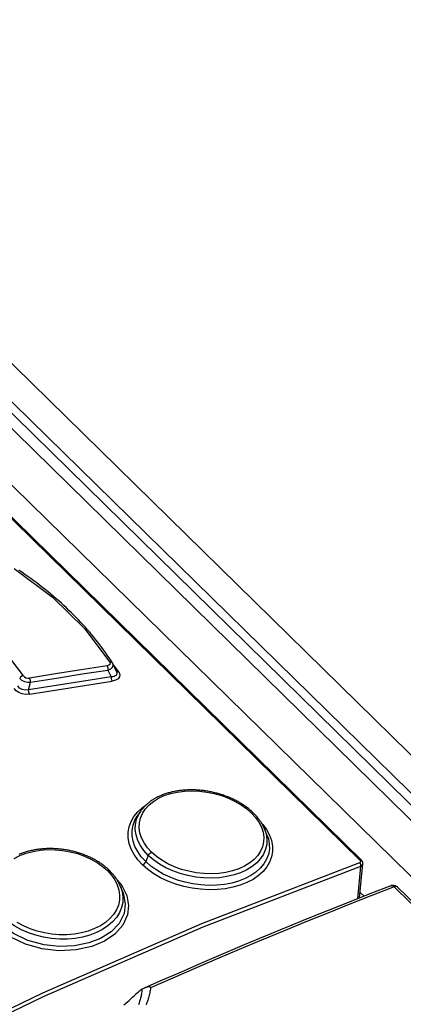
# Model space of a CAD drawing. Extents: x 0 to 594, y 0 to 420.
# Tile 104 of 112: x 504.8 to 507.81, y 150.99 to 158.72. Entities that reach past the tile are written whole.
import ezdxf

# ---------------------------------------------------------------- set-up
doc = ezdxf.new("R2010")
doc.units = 0
doc.header["$LTSCALE"] = 32.67
doc.layers.get('0').update_dxf_attribs({"linetype": 'CONTINUOUS'})
doc.layers.add('ROUNDS', color=7, linetype='CONTINUOUS')

msp = doc.modelspace()

# ---------------------------------------------------------------- linework, layer by layer
at = {"color": 9, "linetype": 'CONTINUOUS'}
for p, q in [((500.6765, 159.608), (529.1629, 131.6882)), ((500.7526, 159.6242), (529.222, 131.7212)), ((507.4686, 152.1237), (499.9042, 159.5376)), ((505.5736, 153.6032), (505.527, 153.666)), ((505.488, 153.6181), (505.513, 153.5645)), ((504.8651, 153.4619), (504.8802, 153.5221)), ((505.8047, 152.1629), (505.7843, 152.1147)), ((507.4482, 151.8234), (507.4733, 152.0795))]:
    msp.add_line(p, q, dxfattribs=at)
at = {"color": 7, "linetype": 'CONTINUOUS'}
for p, q in [((501.0515, 159.6303), (529.4298, 131.8166)), ((499.915, 159.5366), (507.4794, 152.1228)), ((500.1165, 159.5937), (528.55, 131.7258)), ((505.5259, 153.6683), (505.5257, 153.6687)), ((505.5543, 153.6072), (505.5259, 153.6683)), ((505.7414, 152.506), (505.718, 152.4708)), ((506.7354, 152.3259), (506.7166, 152.3715)), ((507.463, 151.8292), (507.4892, 152.0976)), ((505.6035, 151.8784), (505.5849, 151.9233)), ((507.4978, 151.8429), (507.4672, 151.8729))]:
    msp.add_line(p, q, dxfattribs=at)
at = {"color": 9, "linetype": 'CONTINUOUS'}
for points in [[(504.7524, 154.4153), (505.0521, 154.1905), (505.3038, 153.9437), (505.5017, 153.6809)], [(504.8239, 153.5734), (504.6836, 153.7574), (504.5077, 153.9298), (504.2999, 154.087)], [(505.4805, 153.6517), (505.278, 153.6209), (505.0753, 153.5888), (504.8723, 153.5556)], [(505.5017, 153.6809), (505.5049, 153.6712), (505.5021, 153.6625), (505.4939, 153.6558), (505.4805, 153.6517)], [(505.4805, 153.6517), (505.4845, 153.6422), (505.4872, 153.6304), (505.488, 153.6181)], [(505.488, 153.6181), (505.5095, 153.6283), (505.5235, 153.642), (505.5284, 153.6573), (505.5259, 153.6683)], [(505.5226, 153.6743), (505.5191, 153.678), (505.5114, 153.6811), (505.5017, 153.681)], [(504.8239, 153.5734), (504.8122, 153.569), (504.802, 153.5614), (504.795, 153.5519)], [(504.8239, 153.5734), (504.8323, 153.5646), (504.8444, 153.5582), (504.8584, 153.5551), (504.8723, 153.5556)], [(504.8802, 153.5221), (505.0831, 153.5553), (505.2857, 153.5873), (505.488, 153.6181)], [(505.5543, 153.6072), (505.5557, 153.6036), (505.5576, 153.5956), (505.5575, 153.5884), (505.5553, 153.5819), (505.5512, 153.5762), (505.545, 153.5715), (505.5366, 153.5678), (505.526, 153.5653), (505.513, 153.5645)], [(505.5736, 153.6032), (505.5809, 153.5836), (505.5787, 153.5655), (505.5671, 153.5498), (505.5476, 153.538), (505.5205, 153.5309)], [(505.5736, 153.6032), (505.564, 153.6032), (505.5563, 153.6063), (505.5531, 153.6097)], [(504.8651, 153.4619), (504.8391, 153.4591), (504.8147, 153.4644), (504.7945, 153.4767), (504.7805, 153.4949)], [(504.795, 153.5519), (504.8105, 153.539), (504.8317, 153.5291), (504.8559, 153.5232), (504.8802, 153.5221)], [(505.513, 153.5645), (505.2973, 153.5316), (505.0814, 153.4974), (504.8651, 153.4619)], [(504.8802, 153.5221), (504.8793, 153.534), (504.8765, 153.5458), (504.8723, 153.5556)], [(504.8729, 153.4284), (505.0891, 153.4639), (505.3049, 153.4981), (505.5205, 153.5309)], [(505.513, 153.5645), (505.5137, 153.5525), (505.5163, 153.5407), (505.5205, 153.5308)], [(504.8729, 153.4284), (504.8442, 153.4268), (504.8156, 153.4311), (504.7892, 153.441), (504.7673, 153.4555), (504.7516, 153.4736)], [(504.873, 153.4284), (504.8689, 153.4379), (504.8662, 153.4497), (504.8651, 153.4619)], [(505.8301, 152.1882), (505.7978, 152.2238), (505.7716, 152.2612), (505.7519, 152.3002), (505.7391, 152.3397), (505.7333, 152.3793), (505.7347, 152.4186), (505.7432, 152.4566), (505.7587, 152.4927), (505.7811, 152.5271), (505.8101, 152.5589), (505.8448, 152.5871), (505.8847, 152.6115), (505.93, 152.6322), (505.9795, 152.6486), (506.0322, 152.6605), (506.0879, 152.6677), (506.146, 152.6701), (506.2054, 152.6676), (506.2643, 152.6605), (506.3225, 152.6487), (506.3796, 152.6324), (506.4342, 152.612), (506.4858, 152.5876), (506.5337, 152.5597), (506.5767, 152.529), (506.6141, 152.496)], [(505.759, 152.0894), (505.7233, 152.1284), (505.6937, 152.1699), (505.6709, 152.2132), (505.6554, 152.2575), (505.6475, 152.302), (505.6472, 152.3459), (505.6546, 152.3887), (505.6696, 152.4299), (505.6922, 152.4692), (505.7218, 152.5057), (505.7579, 152.5388), (505.7853, 152.5578)], [(505.8047, 152.1629), (505.7702, 152.201), (505.7426, 152.2406), (505.7219, 152.2815), (505.7084, 152.3234), (505.7023, 152.3655), (505.7039, 152.407), (505.7129, 152.4473), (505.7293, 152.4857), (505.7414, 152.506)], [(506.6141, 152.496), (506.6463, 152.4606), (506.6724, 152.4236), (506.6922, 152.3851), (506.7051, 152.3462), (506.711, 152.3074), (506.7097, 152.2688), (506.7014, 152.2317), (506.6861, 152.1961), (506.6637, 152.1623), (506.6349, 152.1311), (506.6007, 152.1036), (506.5607, 152.0794), (506.515, 152.0585), (506.4653, 152.0418), (506.4128, 152.0298), (506.3573, 152.0221), (506.299, 152.0191), (506.2397, 152.0208), (506.1809, 152.0272), (506.1226, 152.0382), (506.0654, 152.0537), (506.0106, 152.0734), (505.9588, 152.0972), (505.9108, 152.1247), (505.8676, 152.1552), (505.8301, 152.1882)], [(506.6307, 152.4948), (506.6292, 152.496), (506.6226, 152.4977), (506.6141, 152.496)], [(505.7843, 152.1147), (505.7496, 152.1528), (505.7214, 152.1927), (505.6999, 152.234), (505.6854, 152.2759), (505.6782, 152.318), (505.6783, 152.3595), (505.6855, 152.4), (505.6999, 152.4389), (505.718, 152.4708)], [(506.6935, 152.4169), (506.7028, 152.4067), (506.7323, 152.3657), (506.7551, 152.3231), (506.7707, 152.2798), (506.7787, 152.2363), (506.7791, 152.1932), (506.7719, 152.1512), (506.757, 152.1109), (506.7347, 152.0727), (506.7052, 152.037), (506.669, 152.0043), (506.6265, 151.9752), (506.5785, 151.9502), (506.5259, 151.9296), (506.4689, 151.9133), (506.408, 151.9018), (506.3444, 151.8952), (506.2792, 151.8937), (506.2133, 151.8973), (506.1476, 151.9058), (506.0827, 151.9193), (506.0194, 151.9376), (505.9586, 151.9604), (505.9013, 151.9875), (505.8485, 152.0184), (505.8008, 152.0526), (505.759, 152.0894)], [(506.7166, 152.3715), (506.7293, 152.3325), (506.7355, 152.2912), (506.7342, 152.2505), (506.7254, 152.2111), (506.7092, 152.1734), (506.6859, 152.1378), (506.6558, 152.105), (506.6194, 152.0754), (506.5771, 152.0494), (506.5294, 152.0274), (506.4772, 152.0096), (506.4212, 151.9965), (506.3624, 151.9882), (506.3014, 151.9848), (506.239, 151.9864), (506.1765, 151.9929), (506.1148, 152.0044), (506.0547, 152.0205), (505.9969, 152.0411), (505.942, 152.0661), (505.8913, 152.095), (505.8453, 152.1273), (505.8047, 152.1629)], [(506.7354, 152.3258), (506.7469, 152.2922), (506.7544, 152.2511), (506.7546, 152.2103), (506.7476, 152.1706), (506.7333, 152.1324), (506.7119, 152.0962), (506.6838, 152.0625), (506.6494, 152.0318), (506.6091, 152.0045), (506.5635, 151.981), (506.5132, 151.9615), (506.459, 151.9462), (506.4014, 151.9354), (506.3413, 151.9294), (506.2796, 151.9281), (506.2171, 151.9315), (506.1545, 151.9397), (506.0928, 151.9525), (506.0329, 151.9698), (505.9754, 151.9914), (505.9212, 152.0169), (505.8709, 152.0462), (505.825, 152.0789), (505.7843, 152.1147)], [(504.7518, 152.1395), (504.7972, 152.1623), (504.847, 152.181), (504.8998, 152.1949), (504.9556, 152.2042), (505.0139, 152.2086), (505.0733, 152.2081), (505.1323, 152.2027), (505.1907, 152.1924), (505.248, 152.1775), (505.3027, 152.1582), (505.3544, 152.1348), (505.4024, 152.1076), (505.4455, 152.0772), (505.4831, 152.0443)], [(505.8047, 152.1629), (505.8108, 152.1731), (505.8197, 152.182), (505.8301, 152.1882)], [(502.4616, 149.8093), (503.7197, 150.4777), (504.9755, 151.0845), (506.2251, 151.628), (507.4646, 152.1063)], [(505.7843, 152.1147), (505.7782, 152.1045), (505.7693, 152.0956), (505.759, 152.0894)], [(507.4646, 152.1063), (507.4709, 152.1107), (507.4724, 152.117), (507.4686, 152.1237)], [(507.4733, 152.0795), (507.4732, 152.0889), (507.47, 152.0987), (507.4646, 152.1063)], [(507.4686, 152.1237), (507.4757, 152.1246), (507.4794, 152.1228)], [(502.4739, 149.7841), (503.7311, 150.4519), (504.986, 151.0584), (506.2347, 151.6014), (507.4733, 152.0795)], [(505.4831, 152.0443), (505.5154, 152.0087), (505.5415, 151.9711), (505.5612, 151.9319), (505.574, 151.892), (505.5797, 151.852), (505.5782, 151.8121), (505.5697, 151.7733), (505.5541, 151.7361), (505.5315, 151.7004), (505.5025, 151.6674), (505.4681, 151.6378), (505.428, 151.6115), (505.3822, 151.5885), (505.3324, 151.5697), (505.2796, 151.5554), (505.2238, 151.5457), (505.1655, 151.5407), (505.1061, 151.5405), (505.0471, 151.5451), (504.9885, 151.5545), (504.9311, 151.5687), (504.8761, 151.5873), (504.8243, 151.6102), (504.7762, 151.6371)], [(505.5009, 152.0435), (505.4991, 152.0448), (505.4921, 152.0464), (505.4831, 152.0443)], [(507.4733, 152.0795), (507.4837, 152.0862), (507.4889, 152.0955), (507.4892, 152.0976)], [(505.5612, 151.969), (505.5965, 151.9266), (505.6348, 151.8496), (505.6498, 151.7706), (505.6415, 151.6957), (505.6047, 151.6148), (505.543, 151.5453), (505.4607, 151.4892), (505.3619, 151.4477), (505.238, 151.4207), (505.1018, 151.4142), (504.9711, 151.4294), (504.8395, 151.4667), (504.7248, 151.5224), (504.6253, 151.5991)], [(505.6035, 151.8784), (505.611, 151.8581), (505.6242, 151.7813), (505.614, 151.7076), (505.5746, 151.6291), (505.5119, 151.5637), (505.4283, 151.5112), (505.3368, 151.4758), (505.2252, 151.4532), (505.1055, 151.448), (504.9869, 151.4608), (504.8601, 151.4953), (504.7464, 151.5495), (504.6494, 151.6238)], [(505.5857, 151.9213), (505.5994, 151.8788), (505.6054, 151.8362), (505.6039, 151.7941), (505.5949, 151.7532), (505.5785, 151.7138), (505.5549, 151.6764), (505.5246, 151.6416), (505.4881, 151.6101), (505.4457, 151.5821), (505.3979, 151.5579), (505.3454, 151.5379), (505.2893, 151.5226), (505.2302, 151.5122), (505.169, 151.5069), (505.1065, 151.5065), (505.0438, 151.5114), (504.982, 151.5212), (504.9218, 151.536), (504.8638, 151.5555), (504.8088, 151.5796), (504.7579, 151.6079), (504.7118, 151.6399), (504.6712, 151.6753)]]:
    msp.add_lwpolyline(points, dxfattribs=at)
at = {"color": 7, "linetype": 'CONTINUOUS'}
for points in [[(505.5226, 153.6743), (505.5097, 153.6945), (505.4963, 153.7149), (505.4825, 153.7352), (505.4685, 153.7555), (505.4541, 153.7757), (505.4394, 153.7958), (505.4244, 153.8158), (505.4091, 153.8357), (505.3934, 153.8556), (505.3775, 153.8753), (505.3612, 153.895), (505.3446, 153.9146), (505.3277, 153.9342), (505.3105, 153.9536), (505.293, 153.9729), (505.2752, 153.9922), (505.2571, 154.0113), (505.2387, 154.0303), (505.22, 154.0492), (505.201, 154.068), (505.1817, 154.0867), (505.1622, 154.1053), (505.1424, 154.1237), (505.1222, 154.1421), (505.1018, 154.1603), (505.0811, 154.1784), (505.0602, 154.1964), (505.0389, 154.2143), (505.0174, 154.232), (504.9957, 154.2496), (504.9737, 154.2671), (504.9514, 154.2844), (504.9289, 154.3016), (504.9061, 154.3186), (504.8831, 154.3355), (504.8598, 154.3523), (504.8362, 154.3689), (504.8125, 154.3854), (504.7884, 154.4017)], [(505.5257, 153.6687), (505.525, 153.6701), (505.5242, 153.6716), (505.5233, 153.6731), (505.5226, 153.6742)], [(506.6307, 152.4948), (506.6253, 152.5), (506.6196, 152.5053), (506.6138, 152.5106), (506.6079, 152.5157), (506.6019, 152.5208), (506.5959, 152.5258), (506.5897, 152.5308), (506.5834, 152.5357), (506.577, 152.5405), (506.5704, 152.5453), (506.5638, 152.55), (506.557, 152.5547), (506.5501, 152.5593), (506.5431, 152.5638), (506.536, 152.5683), (506.5288, 152.5727), (506.5215, 152.5771), (506.514, 152.5813), (506.5065, 152.5855), (506.499, 152.5896), (506.4914, 152.5936), (506.4837, 152.5975), (506.4759, 152.6014), (506.4681, 152.6051), (506.4602, 152.6088), (506.4522, 152.6123), (506.4442, 152.6158), (506.4361, 152.6192), (506.428, 152.6225), (506.4198, 152.6257), (506.4115, 152.6288), (506.4031, 152.6319), (506.3947, 152.6348), (506.3862, 152.6377), (506.3776, 152.6405), (506.369, 152.6432), (506.3603, 152.6458), (506.3516, 152.6483), (506.3429, 152.6507), (506.3341, 152.653), (506.3254, 152.6552), (506.3166, 152.6573), (506.3078, 152.6593), (506.2989, 152.6611), (506.2901, 152.6629), (506.2812, 152.6646), (506.2724, 152.6662), (506.2635, 152.6677), (506.2547, 152.669), (506.2457, 152.6703), (506.2368, 152.6715), (506.2279, 152.6726), (506.219, 152.6735), (506.21, 152.6744), (506.2011, 152.6751), (506.1921, 152.6758), (506.1832, 152.6763), (506.1742, 152.6768), (506.1652, 152.6771), (506.1562, 152.6773), (506.1472, 152.6774), (506.1382, 152.6775), (506.1292, 152.6774), (506.1203, 152.6772), (506.1113, 152.6768), (506.1024, 152.6764), (506.0936, 152.6759), (506.0849, 152.6753), (506.0762, 152.6745), (506.0676, 152.6737), (506.059, 152.6727), (506.0506, 152.6717), (506.0421, 152.6705), (506.0338, 152.6693), (506.0255, 152.6679), (506.0172, 152.6664), (506.0089, 152.6648), (506.0008, 152.6631), (505.9926, 152.6613), (505.9845, 152.6594), (505.9765, 152.6574), (505.9685, 152.6553), (505.9606, 152.6531), (505.9528, 152.6507), (505.945, 152.6483), (505.9374, 152.6457), (505.9298, 152.6431), (505.9223, 152.6403), (505.9149, 152.6375), (505.9075, 152.6346), (505.9003, 152.6315), (505.8931, 152.6284), (505.8861, 152.6251), (505.8791, 152.6218), (505.8723, 152.6184), (505.8656, 152.6148), (505.8589, 152.6112), (505.8524, 152.6075), (505.846, 152.6037), (505.8398, 152.5999), (505.8337, 152.5959), (505.8277, 152.5919), (505.8218, 152.5878), (505.8161, 152.5836), (505.8105, 152.5794), (505.805, 152.5751), (505.7997, 152.5707), (505.7945, 152.5662), (505.7894, 152.5617), (505.7845, 152.557), (505.7796, 152.5523), (505.7748, 152.5475), (505.7702, 152.5426), (505.7657, 152.5376), (505.7614, 152.5326), (505.7571, 152.5274), (505.753, 152.5223), (505.7491, 152.517), (505.7453, 152.5118), (505.7414, 152.5061)], [(506.7166, 152.3716), (506.7147, 152.376), (506.7121, 152.3819), (506.7093, 152.3878), (506.7064, 152.3938), (506.7033, 152.3997), (506.7001, 152.4056), (506.6967, 152.4114), (506.6933, 152.4172), (506.6897, 152.423), (506.6859, 152.4287), (506.6821, 152.4344), (506.6781, 152.44), (506.674, 152.4456), (506.6697, 152.4512), (506.6654, 152.4567), (506.6608, 152.4622), (506.6562, 152.4677), (506.6513, 152.4732), (506.6464, 152.4786), (506.6413, 152.4841), (506.636, 152.4895), (506.6307, 152.4948)], [(505.5009, 152.0435), (505.4955, 152.0487), (505.4898, 152.054), (505.484, 152.0593), (505.4781, 152.0644), (505.4721, 152.0695), (505.466, 152.0745), (505.4599, 152.0794), (505.4536, 152.0842), (505.4471, 152.089), (505.4406, 152.0938), (505.4339, 152.0984), (505.4271, 152.103), (505.4202, 152.1076), (505.4132, 152.112), (505.4061, 152.1164), (505.3988, 152.1208), (505.3915, 152.125), (505.3841, 152.1292), (505.3766, 152.1333), (505.369, 152.1373), (505.3613, 152.1412), (505.3536, 152.145), (505.3458, 152.1487), (505.338, 152.1523), (505.3301, 152.1558), (505.3222, 152.1592), (505.3141, 152.1625), (505.306, 152.1658), (505.2978, 152.1689), (505.2896, 152.172), (505.2813, 152.175), (505.2729, 152.1779), (505.2644, 152.1806), (505.2559, 152.1833), (505.2473, 152.1859), (505.2387, 152.1884), (505.23, 152.1908), (505.2213, 152.1931), (505.2125, 152.1953), (505.2038, 152.1974), (505.1949, 152.1994), (505.1861, 152.2013), (505.1773, 152.2031), (505.1684, 152.2047), (505.1596, 152.2063), (505.1507, 152.2077), (505.1418, 152.2091), (505.1329, 152.2103), (505.1241, 152.2114), (505.1152, 152.2125), (505.1063, 152.2134), (505.0974, 152.2142), (505.0884, 152.2149), (505.0794, 152.2155), (505.0704, 152.216), (505.0614, 152.2164), (505.0524, 152.2167), (505.0434, 152.2168), (505.0344, 152.2169), (505.0254, 152.2168), (505.0164, 152.2167), (505.0074, 152.2164), (504.9985, 152.216), (504.9895, 152.2155), (504.9806, 152.2149), (504.9718, 152.2142), (504.9629, 152.2134), (504.9542, 152.2125), (504.9454, 152.2114), (504.9368, 152.2103), (504.9281, 152.209), (504.9196, 152.2077), (504.9111, 152.2062), (504.9027, 152.2047), (504.8944, 152.203), (504.8862, 152.2012), (504.878, 152.1994), (504.8699, 152.1974), (504.8618, 152.1953), (504.8538, 152.1931), (504.8457, 152.1908), (504.8378, 152.1884), (504.8299, 152.1858), (504.822, 152.1832), (504.8142, 152.1804), (504.8065, 152.1776), (504.7988, 152.1746), (504.7913, 152.1715)], [(507.4892, 152.0976), (507.4892, 152.0983), (507.4893, 152.0993), (507.4893, 152.1003), (507.4893, 152.1013), (507.4892, 152.1024), (507.4892, 152.1034), (507.489, 152.1044), (507.4889, 152.1054), (507.4887, 152.1065), (507.4884, 152.1075), (507.4881, 152.1085), (507.4878, 152.1095), (507.4875, 152.1105), (507.4871, 152.1115), (507.4866, 152.1125), (507.4861, 152.1135), (507.4856, 152.1145), (507.4851, 152.1155), (507.4845, 152.1165), (507.4838, 152.1175), (507.4832, 152.1184), (507.4824, 152.1193), (507.4817, 152.1203), (507.4809, 152.1212), (507.48, 152.1221), (507.4794, 152.1228)], [(505.5849, 151.9233), (505.5823, 151.9293), (505.5795, 151.9354), (505.5766, 151.9414), (505.5735, 151.9474), (505.5703, 151.9534), (505.567, 151.9593), (505.5635, 151.9652), (505.5599, 151.9711), (505.5562, 151.9768), (505.5524, 151.9826), (505.5484, 151.9883), (505.5443, 151.9939), (505.54, 151.9996), (505.5356, 152.0052), (505.5311, 152.0107), (505.5264, 152.0163), (505.5216, 152.0218), (505.5166, 152.0273), (505.5115, 152.0327), (505.5062, 152.0382), (505.5009, 152.0435)]]:
    msp.add_lwpolyline(points, dxfattribs=at)
at = {"layer": 'ROUNDS', "color": 7, "linetype": 'CONTINUOUS'}
for p, q in [((500.5422, 159.6181), (529.1243, 131.6046)), ((528.3036, 131.7805), (507.7613, 151.9141))]:
    msp.add_line(p, q, dxfattribs=at)
at = {"layer": 'ROUNDS', "color": 9, "linetype": 'CONTINUOUS'}
msp.add_line((528.2755, 131.7824), (507.7331, 151.9161), dxfattribs=at)
at = {"layer": 'ROUNDS', "color": 7, "linetype": 'CONTINUOUS'}
for points in [[(507.7082, 151.9251), (507.5442, 151.8612), (507.3799, 151.7965), (507.2156, 151.7309), (507.0511, 151.6644), (506.8864, 151.5972), (506.7216, 151.529), (506.5567, 151.46), (506.3917, 151.3902), (506.2266, 151.3196), (506.0613, 151.248), (505.896, 151.1757), (505.7725, 151.1211)], [(507.7082, 151.9251), (507.7097, 151.9256), (507.7112, 151.9261), (507.7126, 151.9265), (507.7141, 151.9269), (507.7156, 151.9273), (507.7172, 151.9276), (507.7187, 151.9279), (507.7202, 151.9281), (507.7218, 151.9282), (507.7233, 151.9283), (507.7249, 151.9284), (507.7264, 151.9284), (507.728, 151.9284), (507.7295, 151.9283), (507.7311, 151.9282), (507.7326, 151.928), (507.7342, 151.9278), (507.7357, 151.9275), (507.7372, 151.9272), (507.7388, 151.9269), (507.7403, 151.9264), (507.7418, 151.926), (507.7432, 151.9255), (507.7447, 151.9249), (507.7462, 151.9243), (507.7476, 151.9237), (507.749, 151.923), (507.7504, 151.9223), (507.7517, 151.9215), (507.7531, 151.9207), (507.7544, 151.9198), (507.7557, 151.9189), (507.7569, 151.9179), (507.7582, 151.917), (507.7594, 151.9159), (507.7605, 151.9149), (507.7613, 151.9141)], [(505.7546, 151.1126), (505.7532, 151.1117), (505.7517, 151.1108), (505.7502, 151.1098), (505.7486, 151.1087), (505.7469, 151.1076), (505.7452, 151.1063), (505.7434, 151.105), (505.7415, 151.1036), (505.7396, 151.102), (505.7376, 151.1004), (505.7355, 151.0987), (505.7333, 151.0969), (505.731, 151.0949), (505.7287, 151.0928), (505.7262, 151.0907), (505.7237, 151.0884), (505.7079, 151.0736)], [(505.7546, 151.1126), (505.7539, 151.1036), (505.7531, 151.0946), (505.752, 151.0857), (505.7507, 151.0768), (505.7492, 151.0679), (505.7475, 151.0591), (505.7456, 151.0503), (505.7435, 151.0415), (505.7412, 151.0328), (505.7387, 151.0241), (505.7359, 151.0155), (505.733, 151.0069), (505.7299, 150.9983), (505.7266, 150.9898)], [(505.7725, 151.1211), (505.7708, 151.1204), (505.7671, 151.1187), (505.7632, 151.1168), (505.759, 151.1148), (505.7546, 151.1126)], [(505.8219, 151.123), (505.8219, 151.1237), (505.822, 151.1244), (505.8219, 151.125), (505.8219, 151.1256), (505.8218, 151.1261), (505.8217, 151.1266), (505.8216, 151.1271), (505.8214, 151.1275), (505.8212, 151.128), (505.821, 151.1283), (505.8208, 151.1287), (505.8206, 151.1291), (505.8203, 151.1294), (505.82, 151.1297), (505.8198, 151.13), (505.8194, 151.1303), (505.8191, 151.1305), (505.8187, 151.1308), (505.8184, 151.131), (505.818, 151.1312), (505.8175, 151.1314), (505.8171, 151.1316), (505.8166, 151.1317), (505.8161, 151.1319), (505.8156, 151.132), (505.815, 151.1322), (505.8144, 151.1323), (505.8138, 151.1323), (505.8131, 151.1324), (505.8124, 151.1325), (505.8116, 151.1325), (505.8108, 151.1325), (505.81, 151.1325), (505.809, 151.1324), (505.808, 151.1324), (505.807, 151.1323), (505.8058, 151.1321), (505.8046, 151.1319), (505.8033, 151.1317), (505.8019, 151.1314), (505.8004, 151.1311), (505.7987, 151.1307), (505.797, 151.1302), (505.7951, 151.1297), (505.7931, 151.1291), (505.7909, 151.1284), (505.7886, 151.1276), (505.7861, 151.1267), (505.7834, 151.1257), (505.7805, 151.1246), (505.7775, 151.1233), (505.7742, 151.1219)], [(505.8219, 151.123), (505.8207, 151.1133), (505.8193, 151.1035), (505.8177, 151.0939), (505.8159, 151.0842), (505.8139, 151.0746), (505.8117, 151.0651), (505.8093, 151.0557), (505.8066, 151.0462), (505.8038, 151.0368), (505.8008, 151.0275), (505.7975, 151.0182), (505.7941, 151.009), (505.7905, 150.9999), (505.7866, 150.9908)], [(505.6129, 150.9904), (505.6267, 151.0019), (505.6404, 151.0135), (505.6541, 151.0253), (505.6677, 151.0372), (505.6812, 151.0492), (505.6946, 151.0613), (505.7079, 151.0736)]]:
    msp.add_lwpolyline(points, dxfattribs=at)
at = {"layer": 'ROUNDS', "color": 9, "linetype": 'CONTINUOUS'}
for points in [[(507.7331, 151.9161), (507.5601, 151.8487), (507.387, 151.7804), (507.2136, 151.7111), (507.0402, 151.6409), (506.8665, 151.5697), (506.6927, 151.4976), (506.5188, 151.4246), (506.3448, 151.3506), (506.1706, 151.2757), (505.9963, 151.1998), (505.8219, 151.123)], [(507.7331, 151.9161), (507.7322, 151.917), (507.7312, 151.9179), (507.7302, 151.9187), (507.7293, 151.9195), (507.7283, 151.9202), (507.7273, 151.921), (507.7264, 151.9216), (507.7254, 151.9222), (507.7244, 151.9228), (507.7234, 151.9233), (507.7225, 151.9238), (507.7215, 151.9243), (507.7205, 151.9246), (507.7196, 151.925), (507.7186, 151.9253), (507.7177, 151.9255), (507.7167, 151.9257), (507.7158, 151.9259), (507.7149, 151.926), (507.714, 151.926), (507.7131, 151.926), (507.7122, 151.926), (507.7114, 151.9259), (507.7105, 151.9257), (507.7097, 151.9255), (507.7089, 151.9253), (507.7082, 151.9251)], [(507.7613, 151.9141), (507.7607, 151.9147), (507.76, 151.9153), (507.7593, 151.9158), (507.7585, 151.9163), (507.7578, 151.9167), (507.757, 151.9171), (507.7561, 151.9175), (507.7553, 151.9179), (507.7544, 151.9181), (507.7534, 151.9184), (507.7525, 151.9186), (507.7515, 151.9188), (507.7505, 151.9189), (507.7495, 151.919), (507.7484, 151.9191), (507.7473, 151.9191), (507.7462, 151.919), (507.7451, 151.919), (507.744, 151.9189), (507.7428, 151.9187), (507.7417, 151.9185), (507.7405, 151.9183), (507.7393, 151.918), (507.7381, 151.9177), (507.7369, 151.9174), (507.7356, 151.917), (507.7344, 151.9165), (507.7331, 151.9161)]]:
    msp.add_lwpolyline(points, dxfattribs=at)

doc.saveas('drawing.dxf')
